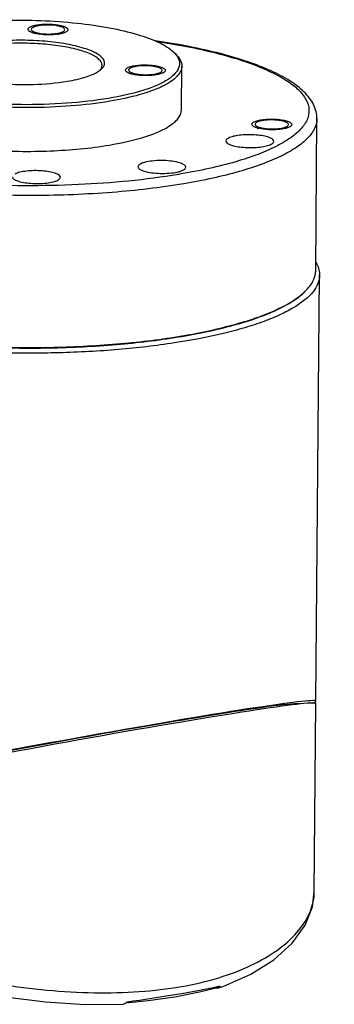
# Model space of a CAD drawing. Header units: millimetres. Extents: x 12 to 2508, y 25 to 1770.
# Tile 52 of 52: x 2350 to 2390, y 1478 to 1602. Entities that reach past the tile are written whole.
import ezdxf

# ---------------------------------------------------------------- set-up
doc = ezdxf.new("R2010")
doc.units = ezdxf.units.MM
for name, color, linetype in [('COVER_S_PBL83', 7, 'Continuous'), ('FLANGE_E_PBL107', 7, 'Continuous'), ('HOLDER_S_PBL87', 7, 'Continuous'), ('MODULE_S_ABL82', 7, 'Continuous'), ('new_view_8_VBL72', 7, 'Continuous')]:
    doc.layers.add(name, color=color, linetype=linetype)

# ---------------------------------------------------------------- blocks, each defined once
blk = doc.blocks.new('COVER_S_PBL83', base_point=(3173.43, 1977.13))
at = {"layer": 'COVER_S_PBL83', "color": 7}
for p, q in [((3219.68, 1972.37), (3219.88, 1996)), ((3133.26, 1979.79), (3150.96, 1983.75)), ((3127.02, 1982.64), (3126.99, 1979.26)), ((3127.84, 1982.06), (3133.26, 1979.79)), ((3128.2, 1977.33), (3128.37, 1977.25)), ((3128.37, 1977.25), (3128.63, 1977.13)), ((3129.12, 1976.92), (3151.74, 1967.46))]:
    blk.add_line(p, q, dxfattribs=at)
at = {"layer": 'COVER_S_PBL83', "color": 2}
for p, q in [((3150.83, 1969.02), (3150.96, 1983.75)), ((3127.81, 1978.66), (3127.84, 1982.06)), ((3127.81, 1978.66), (3150.83, 1969.02))]:
    blk.add_line(p, q, dxfattribs=at)
at = {"layer": 'COVER_S_PBL83', "color": 7}
for points in [[(3126.99, 1979.26), (3127.04, 1978.77), (3127.25, 1978.23), (3127.56, 1977.81), (3127.9, 1977.52), (3128.2, 1977.33)], [(3207.53, 1960.29), (3208.31, 1960.56), (3211.72, 1962.04), (3214.62, 1963.85), (3216.92, 1965.93), (3218.54, 1968.19), (3219.45, 1970.51), (3219.68, 1972.37)], [(3151.73, 1967.46), (3154.61, 1966.32), (3158.06, 1965.06), (3161.97, 1963.76), (3166.28, 1962.46), (3170.95, 1961.22), (3175.86, 1960.11), (3180.9, 1959.21), (3185.96, 1958.58), (3190.93, 1958.26), (3195.66, 1958.28)], [(3196.02, 1958.44), (3198.83, 1958.74), (3202.17, 1959.22), (3205.29, 1959.82), (3207.69, 1960.42)]]:
    blk.add_lwpolyline(points, dxfattribs=at)
for centre, radius, start, end in [((3129.27, 1985.49), 3.72, 246.2649, 247.3037), ((3195.57, 1958.99), 0.721, 303.6677, 309.5685)]:
    blk.add_arc(centre, radius, start, end, dxfattribs=at)
at = {"layer": 'COVER_S_PBL83', "color": 2}
blk.add_arc((3191.12, 2033.95), 75.28, 282.7011, 282.8652, dxfattribs=at)
at = {"layer": 'COVER_S_PBL83', "color": 7}
blk.add_ellipse((3182.32, 1989.04), major_axis=(37.56, 6.96), ratio=0.02463, start_param=-0.004785, end_param=2.554154, dxfattribs=at)
at = {"layer": 'COVER_S_PBL83', "color": 2}
for points, knots in [([(3126.99, 1979.26), (3126.99, 1979.14), (3127.3, 1978.88), (3127.59, 1978.75), (3127.81, 1978.66)], [0, 0, 0, 0, 0.333653, 1, 1, 1, 1]), ([(3127.81, 1978.66), (3127.8, 1978.34), (3127.92, 1977.72), (3128.37, 1977.26), (3128.63, 1977.13)], [0, 0, 0, 0, 0.526567, 1, 1, 1, 1]), ([(3150.83, 1969.02), (3152.05, 1968.51), (3154.74, 1967.47), (3160.86, 1965.34), (3169.63, 1962.79), (3180.94, 1960.46), (3190.72, 1959.57), (3198.3, 1959.81), (3203.48, 1960.48), (3208.13, 1961.63), (3212.12, 1963.21), (3215.35, 1965.15), (3217.75, 1967.37), (3219.28, 1969.79), (3219.67, 1971.54), (3219.68, 1972.37)], [0, 0, 0, 0, 0.052663, 0.114461, 0.258172, 0.416022, 0.573505, 0.647973, 0.717583, 0.781177, 0.837982, 0.887687, 0.930512, 0.967344, 1, 1, 1, 1]), ([(3151.73, 1967.46), (3151.46, 1967.58), (3150.96, 1968.04), (3150.83, 1968.69), (3150.83, 1969.02)], [0, 0, 0, 0, 0.472654, 1, 1, 1, 1]), ([(3196.18, 1958.59), (3198.26, 1958.86), (3202.11, 1959.44), (3205.93, 1960.12), (3207.67, 1960.52)], [0, 0, 0, 0, 0.541081, 1, 1, 1, 1])]:
    blk.add_open_spline(points, degree=3, knots=knots, dxfattribs=at)
at = {"layer": 'COVER_S_PBL83', "color": 7}
for points, knots in [([(3128.63, 1977.13), (3128.66, 1977.12), (3128.83, 1977.05), (3128.99, 1976.98), (3129.12, 1976.92)], [0, 0, 0, 0, 0.222275, 1, 1, 1, 1]), ([(3207.89, 1960.56), (3207.87, 1960.54), (3207.8, 1960.46), (3207.72, 1960.38), (3207.65, 1960.34)], [0, 0, 0, 0, 0.266294, 1, 1, 1, 1]), ([(3207.89, 1960.56), (3207.87, 1960.55), (3207.82, 1960.48), (3207.75, 1960.43), (3207.69, 1960.42)], [0, 0, 0, 0, 0.274375, 1, 1, 1, 1])]:
    blk.add_open_spline(points, degree=3, knots=knots, dxfattribs=at)
for points in [[(3207.53, 1960.29), (3207.42, 1960.25), (3207.3, 1960.25), (3207.19, 1960.28)], [(3207.65, 1960.34), (3207.61, 1960.32), (3207.57, 1960.3), (3207.53, 1960.29)], [(3195.66, 1958.28), (3195.77, 1958.29), (3195.88, 1958.33), (3195.97, 1958.39)], [(3196.03, 1958.43), (3196.08, 1958.48), (3196.13, 1958.53), (3196.18, 1958.59)]]:
    blk.add_open_spline(points, degree=3, dxfattribs=at)
blk = doc.blocks.new('HOLDER_S_PBL87', base_point=(3171.56, 2019.52))
at = {"layer": 'HOLDER_S_PBL87', "color": 7}
for p, q in [((3145.25, 2039.32), (3145.34, 2050.36)), ((3219.88, 1996.29), (3220.34, 2049.72)), ((3145.25, 2039.32), (3145.25, 2039.32)), ((3126.96, 1982.83), (3127.19, 2009.07)), ((3127.19, 2009.07), (3127.19, 2009.07)), ((3215.08, 1995.75), (3215.12, 1995.77)), ((3215.08, 1995.75), (3215.08, 1995.77)), ((3150.96, 1984.06), (3132.77, 1980)), ((3134.44, 1980.28), (3152.64, 1984.34)), ((3132.77, 1980), (3127.78, 1982.09)), ((3132.77, 1980), (3134.44, 1980.28)), ((3134.44, 1980.28), (3134.79, 1980.13))]:
    blk.add_line(p, q, dxfattribs=at)
at = {"layer": 'HOLDER_S_PBL87', "color": 2}
for p, q in [((3127.78, 1982.09), (3128.09, 2018.2)), ((3128.09, 2018.2), (3151.17, 2008.54)), ((3151.17, 2008.54), (3150.96, 1984.06)), ((3152.63, 1984.12), (3152.64, 1984.34))]:
    blk.add_line(p, q, dxfattribs=at)
at = {"layer": 'HOLDER_S_PBL87', "color": 7}
for centre, radius, start, end in [((3127.33, 1982.83), 0.364, 179.5432, 184.905), ((3127.45, 1982.87), 0.498, 205.8947, 207.4527)]:
    blk.add_arc(centre, radius, start, end, dxfattribs=at)
for centre, major_axis, start_param, end_param in [((3182.32, 1989.34), (37.56, 6.96), 6.121587, 8.837407), ((3182.32, 1989.34), (35.56, 6.58), 6.807722, 8.837407), ((3211.12, 1995.03), (4.01, 0.74), -0.004711, 1.071088), ((3182.32, 1989.34), (35.56, 6.58), 0.006721, 0.395117)]:
    blk.add_ellipse(centre, major_axis=major_axis, ratio=0.024305, start_param=start_param, end_param=end_param, dxfattribs=at)
for points, knots in [([(3145.91, 2059.03), (3142.55, 2057.38), (3136.17, 2052.81), (3128.82, 2043.49), (3124.02, 2032.41), (3122.81, 2024.39), (3122.77, 2020.43)], [0, 0, 0, 0, 0.238943, 0.490634, 0.747411, 1, 1, 1, 1]), ([(3145.46, 2051.13), (3145.48, 2051.19), (3145.56, 2051.45), (3145.68, 2051.69), (3145.78, 2051.87)], [0, 0, 0, 0, 0.241991, 1, 1, 1, 1]), ([(3219.86, 2051.36), (3219.91, 2051.28), (3220.07, 2050.98), (3220.2, 2050.66), (3220.26, 2050.42)], [0, 0, 0, 0, 0.261886, 1, 1, 1, 1]), ([(3151.48, 2044.76), (3150.57, 2045.14), (3148.96, 2045.9), (3146.98, 2047.26), (3145.68, 2048.72), (3145.34, 2049.85), (3145.34, 2050.36)], [0, 0, 0, 0, 0.339309, 0.612432, 0.825798, 1, 1, 1, 1]), ([(3220.34, 2049.72), (3220.34, 2049.37), (3220.18, 2048.62), (3219.53, 2047.57), (3218.5, 2046.58), (3217.11, 2045.63), (3215.37, 2044.73), (3213.3, 2043.88), (3210.9, 2043.09), (3207.16, 2042.11), (3201.89, 2041.12), (3194.99, 2040.32), (3187.59, 2039.92), (3182.52, 2039.93), (3179.96, 2040)], [0, 0, 0, 0, 0.024345, 0.051671, 0.084047, 0.122576, 0.167711, 0.219508, 0.27777, 0.342128, 0.487006, 0.649114, 0.822345, 1, 1, 1, 1]), ([(3179.96, 2040), (3177.16, 2040.08), (3171.74, 2040.4), (3164.05, 2041.36), (3157.32, 2042.74), (3153.25, 2044.01), (3151.48, 2044.76)], [0, 0, 0, 0, 0.28984, 0.561159, 0.801328, 1, 1, 1, 1]), ([(3122.77, 2020.43), (3122.74, 2017.26), (3123.39, 2011.05), (3125.62, 2005.2), (3127.09, 2002.59)], [0, 0, 0, 0, 0.514016, 1, 1, 1, 1]), ([(3127.01, 1982.64), (3127.07, 1982.52), (3127.32, 1982.3), (3127.61, 1982.16), (3127.78, 1982.09)], [0, 0, 0, 0, 0.412217, 1, 1, 1, 1])]:
    blk.add_open_spline(points, degree=3, knots=knots, dxfattribs=at)
at = {"layer": 'HOLDER_S_PBL87', "color": 2}
for points, knots in [([(3145.86, 2054.07), (3144.96, 2052.78), (3143.99, 2050.88), (3143.31, 2048.88), (3143.16, 2048.37)], [0, 0, 0, 0, 0.74823, 1, 1, 1, 1]), ([(3143.16, 2048.37), (3142.24, 2045.34), (3141.58, 2038.7), (3142.99, 2028.65), (3146.24, 2018.44), (3149.38, 2011.82), (3151.17, 2008.54)], [0, 0, 0, 0, 0.229025, 0.47253, 0.729959, 1, 1, 1, 1]), ([(3151.17, 2008.54), (3149.31, 2013.56), (3146.38, 2023.67), (3145.2, 2034.18), (3145.25, 2039.32)], [0, 0, 0, 0, 0.509965, 1, 1, 1, 1]), ([(3128.09, 2018.2), (3127.85, 2017.43), (3127, 2014.46), (3126.56, 2011.35), (3126.62, 2009.06)], [0, 0, 0, 0, 0.260213, 1, 1, 1, 1]), ([(3128.09, 2018.2), (3127.95, 2017.44), (3127.47, 2014.42), (3127.21, 2011.35), (3127.19, 2009.07)], [0, 0, 0, 0, 0.254024, 1, 1, 1, 1]), ([(3127.14, 2005.11), (3127.06, 2005.44), (3126.77, 2006.74), (3126.64, 2008.07), (3126.62, 2009.06)], [0, 0, 0, 0, 0.251427, 1, 1, 1, 1]), ([(3126.88, 2008.79), (3126.92, 2008.74), (3127.05, 2008.55), (3127.15, 2008.32), (3127.18, 2008.15)], [0, 0, 0, 0, 0.261487, 1, 1, 1, 1])]:
    blk.add_open_spline(points, degree=3, knots=knots, dxfattribs=at)
at = {"layer": 'HOLDER_S_PBL87', "color": 7}
for points in [[(3145.34, 2050.36), (3145.35, 2050.62), (3145.39, 2050.88), (3145.46, 2051.13)], [(3220.26, 2050.42), (3220.31, 2050.19), (3220.34, 2049.95), (3220.34, 2049.72)], [(3126.96, 1982.8), (3126.97, 1982.75), (3126.98, 1982.7), (3127, 1982.65)]]:
    blk.add_open_spline(points, degree=3, dxfattribs=at)
at = {"layer": 'HOLDER_S_PBL87', "color": 2}
blk.add_open_spline([(3126.62, 2009.06), (3126.71, 2008.98), (3126.8, 2008.89), (3126.88, 2008.79)], degree=3, dxfattribs=at)
blk = doc.blocks.new('MODULE_S_ABL82', base_point=(3171.56, 2019.52))
at = {"layer": 'COVER_S_PBL83'}
blk.add_blockref('COVER_S_PBL83', (3173.43, 1977.13), dxfattribs=at)
at = {"layer": 'HOLDER_S_PBL87'}
blk.add_blockref('HOLDER_S_PBL87', (3171.56, 2019.52), dxfattribs=at)
blk = doc.blocks.new('FLANGE_E_PBL107', base_point=(3182.93, 2061.16))
at = {"layer": 'FLANGE_E_PBL107', "color": 7}
for p, q in [((3203.02, 2070.48), (3203.07, 2075.97)), ((3219.85, 2050.3), (3220.01, 2069.37)), ((3197.56, 2063.33), (3197.57, 2063.29)), ((3203.56, 2063.28), (3203.56, 2063.33)), ((3203.07, 2042.12), (3203.13, 2042.13)), ((3203.07, 2042.12), (3203.13, 2042.13))]:
    blk.add_line(p, q, dxfattribs=at)
at = {"layer": 'FLANGE_E_PBL107', "color": 2}
blk.add_line((3202.76, 2062.39), (3202.63, 2062.37), dxfattribs=at)
at = {"layer": 'FLANGE_E_PBL107', "color": 7}
for centre, radius, start, end in [((3185.82, 2076.86), 4.23, 99.5132, 102.2977), ((3186.73, 2084.24), 4.23, 279.5132, 282.2977), ((3186.64, 2085.99), 6.1, 277.6763, 279.5389), ((3196.81, 2075.66), 0.496, 228.0746, 231.2917), ((3200.17, 2075.22), 0.496, 48.0746, 51.2917), ((3197.74, 2078.64), 3.8, 253.7139, 256.1005), ((3212.67, 2068.87), 0.496, 228.0746, 231.2917), ((3213.59, 2071.84), 3.8, 253.7139, 256.1005), ((3216.03, 2068.42), 0.496, 48.0746, 51.2917), ((3212.96, 2053.46), 8.01, 309.9908, 312.2515)]:
    blk.add_arc(centre, radius, start, end, dxfattribs=at)
for points, knots in [([(3172.27, 2080.95), (3175.1, 2081.42), (3181, 2081.89), (3188.29, 2081.62), (3193.84, 2080.84), (3197.3, 2080.05), (3200.01, 2079.09), (3201.48, 2078.23), (3202, 2077.75)], [0, 0, 0, 0, 0.283157, 0.581077, 0.716968, 0.835087, 0.930303, 1, 1, 1, 1]), ([(3184, 2080.29), (3183.97, 2080.31), (3183.87, 2080.38), (3183.77, 2080.49), (3183.78, 2080.57)], [0, 0, 0, 0, 0.323971, 1, 1, 1, 1]), ([(3183.78, 2080.57), (3183.78, 2080.72), (3184.07, 2080.91), (3184.46, 2081.04), (3184.75, 2081.1), (3184.9, 2081.12)], [0, 0, 0, 0, 0.33642, 0.629981, 1, 1, 1, 1]), ([(3187.45, 2079.95), (3186.8, 2079.86), (3185.83, 2079.85), (3184.68, 2080.03), (3184.18, 2080.18), (3184, 2080.29)], [0, 0, 0, 0, 0.564806, 0.817612, 1, 1, 1, 1]), ([(3184.18, 2080.57), (3184.17, 2080.51), (3184.26, 2080.38), (3184.5, 2080.26), (3184.85, 2080.14), (3185.48, 2080.02), (3186.36, 2079.96), (3187.08, 2080.01), (3187.43, 2080.07)], [0, 0, 0, 0, 0.049155, 0.125612, 0.23393, 0.369627, 0.688353, 1, 1, 1, 1]), ([(3184.67, 2080.93), (3184.55, 2080.89), (3184.35, 2080.83), (3184.18, 2080.65), (3184.18, 2080.57)], [0, 0, 0, 0, 0.635692, 1, 1, 1, 1]), ([(3184.9, 2081.12), (3185.32, 2081.2), (3185.97, 2081.24), (3186.83, 2081.21), (3187.44, 2081.15), (3187.97, 2081.04), (3188.39, 2080.9), (3188.67, 2080.76), (3188.78, 2080.6), (3188.78, 2080.53)], [0, 0, 0, 0, 0.311551, 0.475557, 0.630444, 0.76612, 0.87442, 0.950858, 1, 1, 1, 1]), ([(3188.38, 2080.53), (3188.38, 2080.59), (3188.29, 2080.72), (3188.05, 2080.85), (3187.7, 2080.96), (3187.07, 2081.09), (3186.2, 2081.14), (3185.47, 2081.09), (3185.12, 2081.03)], [0, 0, 0, 0, 0.049155, 0.125612, 0.23393, 0.369627, 0.688353, 1, 1, 1, 1]), ([(3188.78, 2080.53), (3188.77, 2080.38), (3188.48, 2080.2), (3188.09, 2080.07), (3187.8, 2080), (3187.65, 2079.98)], [0, 0, 0, 0, 0.33642, 0.629981, 1, 1, 1, 1]), ([(3187.88, 2080.17), (3188.01, 2080.21), (3188.2, 2080.28), (3188.37, 2080.46), (3188.38, 2080.53)], [0, 0, 0, 0, 0.635692, 1, 1, 1, 1]), ([(3193.27, 2075.96), (3193.33, 2076.08), (3193.41, 2076.35), (3193.27, 2076.79), (3192.92, 2077.19), (3192.39, 2077.56), (3191.67, 2077.9), (3190.4, 2078.35), (3188.46, 2078.79), (3185.84, 2079.11), (3183, 2079.24), (3180.16, 2079.15), (3178.3, 2078.94), (3177.42, 2078.79)], [0, 0, 0, 0, 0.023712, 0.047596, 0.076804, 0.114049, 0.160189, 0.215123, 0.348454, 0.505593, 0.675064, 0.844102, 1, 1, 1, 1]), ([(3220.01, 2069.37), (3220.01, 2069.97), (3219.68, 2071.24), (3218.41, 2072.83), (3216.55, 2074.22), (3214.15, 2075.46), (3211.21, 2076.59), (3207.77, 2077.6), (3203.89, 2078.47), (3201.14, 2078.93), (3199.71, 2079.15)], [0, 0, 0, 0, 0.07587, 0.158017, 0.253261, 0.366225, 0.498348, 0.649203, 0.8172, 1, 1, 1, 1]), ([(3193.87, 2071.91), (3192.13, 2071.62), (3188.48, 2071.21), (3182.9, 2071.05), (3177.33, 2071.33), (3172.25, 2072), (3168.54, 2072.89), (3166.16, 2073.8), (3164.86, 2074.5), (3163.94, 2075.24), (3163.39, 2076.04), (3163.33, 2076.94), (3163.61, 2077.44), (3163.78, 2077.66)], [0, 0, 0, 0, 0.158601, 0.33057, 0.502234, 0.659946, 0.791615, 0.844839, 0.888774, 0.923578, 0.95074, 0.974202, 1, 1, 1, 1]), ([(3193.07, 2076.05), (3193.07, 2076.18), (3192.99, 2076.45), (3192.7, 2076.81), (3192.24, 2077.15), (3191.35, 2077.62), (3189.86, 2078.1), (3187.73, 2078.52), (3185.27, 2078.78), (3182.66, 2078.86), (3180.07, 2078.76), (3178.38, 2078.57), (3177.58, 2078.43)], [0, 0, 0, 0, 0.022798, 0.050081, 0.084395, 0.126675, 0.234809, 0.370276, 0.524927, 0.688678, 0.850612, 1, 1, 1, 1]), ([(3202, 2077.75), (3202.02, 2077.72), (3202.12, 2077.63), (3202.21, 2077.53), (3202.28, 2077.45)], [0, 0, 0, 0, 0.259502, 1, 1, 1, 1]), ([(3202.28, 2077.45), (3202.47, 2077.21), (3202.71, 2076.82), (3202.79, 2076.25), (3202.69, 2075.67), (3202.22, 2074.95), (3201.27, 2074.2), (3199.92, 2073.51), (3197.45, 2072.61), (3195.36, 2072.16), (3193.87, 2071.91)], [0, 0, 0, 0, 0.077804, 0.112441, 0.147152, 0.22548, 0.326392, 0.454804, 0.61126, 1, 1, 1, 1]), ([(3202.28, 2077.48), (3202.51, 2077.26), (3202.9, 2076.81), (3203.07, 2076.23), (3203.07, 2075.97)], [0, 0, 0, 0, 0.548399, 1, 1, 1, 1]), ([(3194.03, 2071.55), (3192.43, 2071.28), (3189.06, 2070.89), (3183.89, 2070.69), (3178.66, 2070.86), (3173.74, 2071.38), (3170.01, 2072.11), (3167.47, 2072.87), (3165.94, 2073.46), (3164.71, 2074.11), (3163.8, 2074.79), (3163.21, 2075.51), (3163.06, 2076.06), (3163.07, 2076.31)], [0, 0, 0, 0, 0.149369, 0.311293, 0.475028, 0.629664, 0.765118, 0.82303, 0.873337, 0.915614, 0.949924, 0.977204, 1, 1, 1, 1]), ([(3173.45, 2075.51), (3173.78, 2075.28), (3174.61, 2074.88), (3176.75, 2074.21), (3180.09, 2073.71), (3184.36, 2073.58), (3187.31, 2073.83), (3188.72, 2074.06)], [0, 0, 0, 0, 0.076643, 0.176669, 0.432238, 0.724275, 1, 1, 1, 1]), ([(3188.72, 2074.06), (3189.51, 2074.2), (3190.62, 2074.44), (3191.92, 2074.92), (3192.44, 2075.19), (3192.66, 2075.34)], [0, 0, 0, 0, 0.579108, 0.81087, 1, 1, 1, 1]), ([(3192.66, 2075.34), (3192.69, 2075.36), (3192.79, 2075.43), (3192.88, 2075.51), (3192.95, 2075.57)], [0, 0, 0, 0, 0.263907, 1, 1, 1, 1]), ([(3192.92, 2075.61), (3192.95, 2075.64), (3193.02, 2075.78), (3193.06, 2075.94), (3193.07, 2076.05)], [0, 0, 0, 0, 0.268432, 1, 1, 1, 1]), ([(3192.95, 2075.57), (3192.98, 2075.6), (3193.1, 2075.71), (3193.21, 2075.85), (3193.27, 2075.96)], [0, 0, 0, 0, 0.273749, 1, 1, 1, 1]), ([(3203.07, 2075.97), (3203.06, 2075.74), (3202.93, 2075.25), (3202.43, 2074.58), (3201.65, 2073.96), (3200.6, 2073.38), (3199.28, 2072.84), (3197.09, 2072.14), (3195.3, 2071.76), (3194.03, 2071.55)], [0, 0, 0, 0, 0.064446, 0.139822, 0.232802, 0.346227, 0.480709, 0.63557, 1, 1, 1, 1]), ([(3195.99, 2075.46), (3195.99, 2075.55), (3196.1, 2075.67), (3196.28, 2075.78), (3196.6, 2075.91), (3197.1, 2076.02), (3197.8, 2076.11), (3198.56, 2076.12), (3199.32, 2076.08), (3200, 2075.98), (3200.41, 2075.87), (3200.58, 2075.79)], [0, 0, 0, 0, 0.051252, 0.089551, 0.137519, 0.26017, 0.410336, 0.574483, 0.737239, 0.88339, 1, 1, 1, 1]), ([(3196.21, 2075.18), (3196.18, 2075.2), (3196.08, 2075.27), (3195.99, 2075.38), (3195.99, 2075.46)], [0, 0, 0, 0, 0.324227, 1, 1, 1, 1]), ([(3196.4, 2075.09), (3196.38, 2075.1), (3196.32, 2075.12), (3196.26, 2075.16), (3196.21, 2075.18)], [0, 0, 0, 0, 0.269096, 1, 1, 1, 1]), ([(3200.24, 2075.74), (3200.1, 2075.8), (3199.76, 2075.89), (3199.19, 2075.98), (3198.55, 2076.02), (3197.91, 2076), (3197.32, 2075.93), (3196.85, 2075.82), (3196.53, 2075.69), (3196.39, 2075.53), (3196.39, 2075.46)], [0, 0, 0, 0, 0.116642, 0.262835, 0.425628, 0.589811, 0.740015, 0.862704, 0.948728, 1, 1, 1, 1]), ([(3196.39, 2075.46), (3196.39, 2075.45), (3196.4, 2075.38), (3196.44, 2075.33), (3196.48, 2075.29)], [0, 0, 0, 0, 0.219646, 1, 1, 1, 1]), ([(3196.5, 2075.28), (3196.51, 2075.26), (3196.59, 2075.21), (3196.67, 2075.17), (3196.73, 2075.15)], [0, 0, 0, 0, 0.216322, 1, 1, 1, 1]), ([(3196.73, 2075.15), (3196.88, 2075.09), (3197.22, 2074.99), (3197.79, 2074.91), (3198.42, 2074.87), (3199.07, 2074.89), (3199.65, 2074.95), (3200.13, 2075.07), (3200.45, 2075.19), (3200.59, 2075.35), (3200.59, 2075.42)], [0, 0, 0, 0, 0.116642, 0.262835, 0.425628, 0.589811, 0.740015, 0.862704, 0.948728, 1, 1, 1, 1]), ([(3200.99, 2075.42), (3200.99, 2075.35), (3200.86, 2075.18), (3200.54, 2075.03), (3200.08, 2074.9), (3199.48, 2074.81), (3198.81, 2074.76), (3197.91, 2074.77), (3197.24, 2074.85), (3196.82, 2074.95)], [0, 0, 0, 0, 0.049554, 0.128863, 0.24168, 0.382051, 0.540104, 0.704007, 1, 1, 1, 1]), ([(3200.48, 2075.61), (3200.46, 2075.62), (3200.39, 2075.67), (3200.31, 2075.71), (3200.24, 2075.74)], [0, 0, 0, 0, 0.216322, 1, 1, 1, 1]), ([(3200.59, 2075.42), (3200.59, 2075.44), (3200.58, 2075.5), (3200.54, 2075.56), (3200.5, 2075.59)], [0, 0, 0, 0, 0.219646, 1, 1, 1, 1]), ([(3200.58, 2075.79), (3200.69, 2075.75), (3200.86, 2075.67), (3200.99, 2075.49), (3200.99, 2075.42)], [0, 0, 0, 0, 0.617014, 1, 1, 1, 1]), ([(3196.67, 2074.99), (3196.65, 2075), (3196.55, 2075.03), (3196.46, 2075.06), (3196.4, 2075.09)], [0, 0, 0, 0, 0.26751, 1, 1, 1, 1]), ([(3201, 2068.15), (3201.3, 2068.32), (3201.78, 2068.61), (3202.36, 2069.1), (3202.83, 2069.66), (3203.02, 2070.16), (3203.02, 2070.48)], [0, 0, 0, 0, 0.321523, 0.526516, 0.703882, 1, 1, 1, 1]), ([(3211.85, 2068.67), (3211.85, 2068.75), (3211.96, 2068.88), (3212.14, 2068.99), (3212.46, 2069.11), (3212.96, 2069.23), (3213.66, 2069.31), (3214.42, 2069.33), (3215.18, 2069.29), (3215.86, 2069.18), (3216.27, 2069.07), (3216.44, 2069)], [0, 0, 0, 0, 0.051252, 0.089551, 0.137519, 0.26017, 0.410336, 0.574483, 0.737239, 0.88339, 1, 1, 1, 1]), ([(3216.1, 2068.94), (3215.96, 2069), (3215.62, 2069.1), (3215.05, 2069.18), (3214.41, 2069.22), (3213.77, 2069.2), (3213.18, 2069.14), (3212.71, 2069.02), (3212.39, 2068.9), (3212.25, 2068.73), (3212.25, 2068.66)], [0, 0, 0, 0, 0.116642, 0.262835, 0.425628, 0.589811, 0.740015, 0.862704, 0.948728, 1, 1, 1, 1]), ([(3216.44, 2069), (3216.55, 2068.95), (3216.72, 2068.87), (3216.85, 2068.7), (3216.85, 2068.63)], [0, 0, 0, 0, 0.617014, 1, 1, 1, 1]), ([(3193.98, 2066.06), (3195.35, 2066.29), (3197.74, 2066.8), (3200.07, 2067.64), (3201, 2068.15)], [0, 0, 0, 0, 0.565027, 1, 1, 1, 1]), ([(3212.07, 2068.39), (3212.04, 2068.41), (3211.94, 2068.47), (3211.85, 2068.59), (3211.85, 2068.67)], [0, 0, 0, 0, 0.324227, 1, 1, 1, 1]), ([(3212.26, 2068.29), (3212.24, 2068.3), (3212.18, 2068.33), (3212.12, 2068.36), (3212.07, 2068.39)], [0, 0, 0, 0, 0.269096, 1, 1, 1, 1]), ([(3212.25, 2068.66), (3212.25, 2068.65), (3212.26, 2068.59), (3212.3, 2068.53), (3212.34, 2068.5)], [0, 0, 0, 0, 0.219646, 1, 1, 1, 1]), ([(3212.53, 2068.2), (3212.51, 2068.21), (3212.41, 2068.23), (3212.32, 2068.27), (3212.26, 2068.29)], [0, 0, 0, 0, 0.26751, 1, 1, 1, 1]), ([(3212.36, 2068.48), (3212.37, 2068.47), (3212.45, 2068.42), (3212.53, 2068.38), (3212.59, 2068.35)], [0, 0, 0, 0, 0.216322, 1, 1, 1, 1]), ([(3212.59, 2068.35), (3212.74, 2068.29), (3213.08, 2068.2), (3213.65, 2068.11), (3214.28, 2068.07), (3214.93, 2068.09), (3215.51, 2068.15), (3215.99, 2068.27), (3216.31, 2068.4), (3216.45, 2068.56), (3216.45, 2068.63)], [0, 0, 0, 0, 0.116642, 0.262835, 0.425628, 0.589811, 0.740015, 0.862704, 0.948728, 1, 1, 1, 1]), ([(3216.85, 2068.63), (3216.85, 2068.55), (3216.72, 2068.38), (3216.4, 2068.24), (3215.93, 2068.1), (3215.34, 2068.01), (3214.67, 2067.97), (3213.77, 2067.98), (3213.1, 2068.05), (3212.68, 2068.16)], [0, 0, 0, 0, 0.049554, 0.128863, 0.24168, 0.382051, 0.540104, 0.704007, 1, 1, 1, 1]), ([(3216.34, 2068.81), (3216.32, 2068.82), (3216.25, 2068.88), (3216.17, 2068.92), (3216.1, 2068.94)], [0, 0, 0, 0, 0.216322, 1, 1, 1, 1]), ([(3216.45, 2068.63), (3216.45, 2068.64), (3216.44, 2068.71), (3216.4, 2068.76), (3216.36, 2068.79)], [0, 0, 0, 0, 0.219646, 1, 1, 1, 1]), ([(3214.1, 2066.97), (3213.9, 2067.06), (3213.4, 2067.19), (3212.59, 2067.31), (3211.68, 2067.37), (3210.76, 2067.34), (3209.93, 2067.25), (3209.32, 2067.11), (3208.95, 2066.95), (3208.72, 2066.83), (3208.59, 2066.67), (3208.59, 2066.57)], [0, 0, 0, 0, 0.116609, 0.262758, 0.425499, 0.589638, 0.739803, 0.862464, 0.91043, 0.94874, 1, 1, 1, 1]), ([(3208.59, 2066.57), (3208.59, 2066.48), (3208.75, 2066.27), (3208.95, 2066.18), (3209.09, 2066.12)], [0, 0, 0, 0, 0.382956, 1, 1, 1, 1]), ([(3209.09, 2066.12), (3209.29, 2066.04), (3209.78, 2065.9), (3210.59, 2065.78), (3211.5, 2065.73), (3212.42, 2065.75), (3213.26, 2065.85), (3213.86, 2065.98), (3214.24, 2066.14), (3214.46, 2066.27), (3214.59, 2066.42), (3214.59, 2066.52)], [0, 0, 0, 0, 0.116609, 0.262758, 0.425499, 0.589638, 0.739803, 0.862464, 0.91043, 0.94874, 1, 1, 1, 1]), ([(3214.59, 2066.52), (3214.59, 2066.61), (3214.44, 2066.82), (3214.23, 2066.91), (3214.1, 2066.97)], [0, 0, 0, 0, 0.382956, 1, 1, 1, 1]), ([(3178.63, 2065.43), (3181.28, 2065.25), (3186.42, 2065.19), (3191.54, 2065.65), (3193.98, 2066.06)], [0, 0, 0, 0, 0.517228, 1, 1, 1, 1]), ([(3203.56, 2063.33), (3203.53, 2063.47), (3203.18, 2063.72), (3202.52, 2063.92), (3201.57, 2064.08), (3200.49, 2064.13), (3199.41, 2064.08), (3198.6, 2063.95), (3198.07, 2063.79), (3197.77, 2063.64), (3197.57, 2063.46), (3197.56, 2063.33)], [0, 0, 0, 0, 0.064655, 0.178165, 0.333257, 0.510377, 0.685599, 0.835344, 0.894655, 0.941552, 1, 1, 1, 1]), ([(3187.83, 2062.01), (3187.83, 2062.12), (3187.69, 2062.28), (3187.45, 2062.42), (3187.05, 2062.58), (3186.4, 2062.73), (3185.51, 2062.83), (3184.54, 2062.86), (3183.61, 2062.8), (3182.81, 2062.67), (3182.34, 2062.52), (3182.16, 2062.42)], [0, 0, 0, 0, 0.052439, 0.092317, 0.142419, 0.270312, 0.42554, 0.592643, 0.754474, 0.894617, 1, 1, 1, 1]), ([(3197.57, 2063.29), (3197.6, 2063.15), (3197.95, 2062.89), (3198.61, 2062.69), (3199.56, 2062.53), (3200.64, 2062.48), (3201.72, 2062.54), (3202.53, 2062.66), (3203.05, 2062.83), (3203.36, 2062.97), (3203.56, 2063.16), (3203.56, 2063.28)], [0, 0, 0, 0, 0.064655, 0.178167, 0.333261, 0.510383, 0.685599, 0.83534, 0.894652, 0.941553, 1, 1, 1, 1]), ([(3181.83, 2062.06), (3181.83, 2061.96), (3181.97, 2061.79), (3182.21, 2061.66), (3182.62, 2061.49), (3183.27, 2061.35), (3184.16, 2061.24), (3185.12, 2061.22), (3186.06, 2061.27), (3186.86, 2061.41), (3187.33, 2061.56), (3187.51, 2061.65)], [0, 0, 0, 0, 0.05244, 0.09232, 0.142424, 0.270318, 0.42555, 0.592654, 0.754484, 0.89462, 1, 1, 1, 1]), ([(3187.51, 2061.65), (3187.56, 2061.68), (3187.7, 2061.76), (3187.83, 2061.9), (3187.83, 2062.01)], [0, 0, 0, 0, 0.329874, 1, 1, 1, 1]), ([(3218.35, 2047.53), (3218.78, 2047.93), (3219.51, 2048.74), (3219.84, 2049.82), (3219.85, 2050.3)], [0, 0, 0, 0, 0.548399, 1, 1, 1, 1]), ([(3147.39, 2048.06), (3147.84, 2047.65), (3148.93, 2046.85), (3151.72, 2045.37), (3156.27, 2043.78), (3162.76, 2042.31), (3170.31, 2041.26), (3178.52, 2040.68), (3186.97, 2040.6), (3195.19, 2041.04), (3200.53, 2041.69), (3203.07, 2042.12)], [0, 0, 0, 0, 0.032108, 0.070529, 0.166158, 0.28439, 0.420126, 0.566883, 0.717409, 0.864198, 1, 1, 1, 1]), ([(3147.39, 2048.05), (3147.83, 2047.64), (3148.91, 2046.84), (3150.82, 2045.8), (3153.16, 2044.82), (3157.02, 2043.55), (3162.68, 2042.26), (3170.23, 2041.2), (3178.46, 2040.61), (3186.93, 2040.53), (3195.18, 2040.97), (3200.53, 2041.63), (3203.08, 2042.06)], [0, 0, 0, 0, 0.03175, 0.069846, 0.114368, 0.165081, 0.283129, 0.418937, 0.565953, 0.716831, 0.863963, 1, 1, 1, 1]), ([(3203.08, 2042.06), (3204.79, 2042.34), (3207.96, 2042.98), (3212.26, 2044.21), (3215.67, 2045.62), (3217.55, 2046.8), (3218.25, 2047.44)], [0, 0, 0, 0, 0.319993, 0.596514, 0.823825, 1, 1, 1, 1]), ([(3203.13, 2042.13), (3204.8, 2042.41), (3207.9, 2043.03), (3212.11, 2044.22), (3215.5, 2045.58), (3217.38, 2046.71), (3218.11, 2047.32)], [0, 0, 0, 0, 0.316714, 0.592037, 0.820521, 1, 1, 1, 1])]:
    blk.add_open_spline(points, degree=3, knots=knots, dxfattribs=at)
for points in [[(3184.92, 2080.99), (3184.84, 2080.98), (3184.76, 2080.96), (3184.67, 2080.93)], [(3187.63, 2080.11), (3187.71, 2080.13), (3187.79, 2080.15), (3187.88, 2080.17)], [(3192.81, 2075.45), (3192.85, 2075.5), (3192.89, 2075.55), (3192.92, 2075.61)]]:
    blk.add_open_spline(points, degree=3, dxfattribs=at)
at = {"layer": 'FLANGE_E_PBL107', "color": 2}
for points, knots in [([(3199.85, 2079.08), (3202.4, 2078.7), (3206.04, 2078.01), (3210.54, 2076.72), (3213.29, 2075.7), (3215.55, 2074.6), (3217.28, 2073.44), (3218.47, 2072.21), (3219.08, 2070.87), (3218.98, 2069.48), (3218.2, 2068.19), (3216.86, 2067), (3214.98, 2065.88), (3212.58, 2064.84), (3209.7, 2063.89), (3206.38, 2063.06), (3204.01, 2062.6), (3202.76, 2062.39)], [0, 0, 0, 0, 0.188517, 0.269984, 0.341502, 0.402435, 0.45268, 0.493051, 0.526038, 0.556632, 0.591034, 0.633625, 0.686401, 0.749905, 0.823881, 0.9076, 1, 1, 1, 1]), ([(3203.3, 2061.2), (3200.33, 2060.7), (3194.09, 2059.98), (3184.53, 2059.61), (3174.85, 2059.92), (3167.05, 2060.75), (3161.29, 2061.76), (3157.5, 2062.64), (3154.16, 2063.64), (3151.33, 2064.74), (3149.06, 2065.93), (3147.37, 2067.19), (3146.28, 2068.53), (3146.01, 2069.54), (3146.01, 2070)], [0, 0, 0, 0, 0.14936, 0.311277, 0.475005, 0.629633, 0.700345, 0.765129, 0.823039, 0.873343, 0.915618, 0.949926, 0.977205, 1, 1, 1, 1]), ([(3220.01, 2069.37), (3220.01, 2068.95), (3219.77, 2068.04), (3218.83, 2066.81), (3217.39, 2065.66), (3215.44, 2064.58), (3213.01, 2063.58), (3210.14, 2062.66), (3206.85, 2061.85), (3204.52, 2061.4), (3203.3, 2061.2)], [0, 0, 0, 0, 0.064437, 0.139804, 0.232773, 0.346181, 0.480641, 0.635489, 0.809287, 1, 1, 1, 1]), ([(3202.63, 2062.37), (3198.49, 2061.68), (3189.79, 2060.86), (3178.86, 2060.92), (3170.14, 2061.64), (3164.11, 2062.49), (3158.76, 2063.61), (3155.48, 2064.59), (3154, 2065.15)], [0, 0, 0, 0, 0.256648, 0.532359, 0.66609, 0.791147, 0.903559, 1, 1, 1, 1])]:
    blk.add_open_spline(points, degree=3, knots=knots, dxfattribs=at)
blk = doc.blocks.new('NEW_VIEW_8_VBL72', base_point=(3094.86, 1579.72))
at = {"layer": 'FLANGE_E_PBL107'}
blk.add_blockref('FLANGE_E_PBL107', (3182.93, 2061.16), dxfattribs=at)
at = {"layer": 'MODULE_S_ABL82'}
blk.add_blockref('MODULE_S_ABL82', (3171.56, 2019.52), dxfattribs=at)

msp = doc.modelspace()

# ---------------------------------------------------------------- block references
at = {"layer": 'new_view_8_VBL72'}
msp.add_blockref('NEW_VIEW_8_VBL72', (2262.58, 1099.56), dxfattribs=at)

doc.saveas('drawing.dxf')
